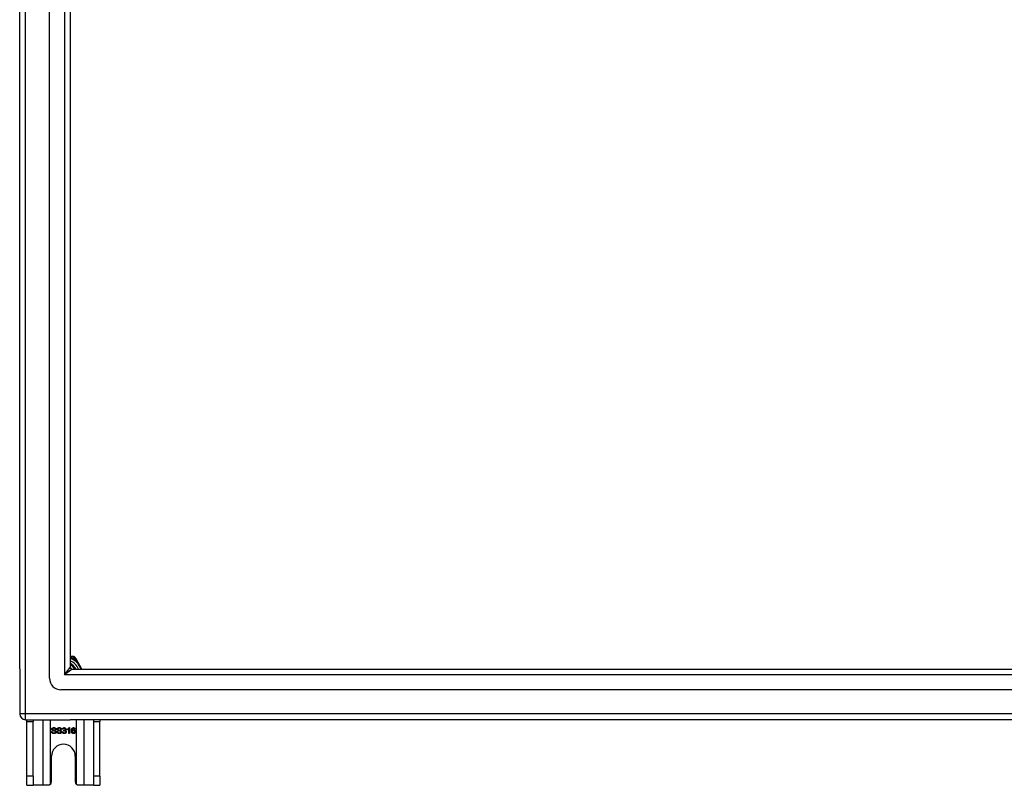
# Model space of a CAD drawing. Header units: inches. Extents: x 96 to 240, y 74 to 100.
# Tile 1 of 65: x 96 to 113, y 74 to 87. Entities that reach past the tile are written whole.
import ezdxf

# ---------------------------------------------------------------- set-up
doc = ezdxf.new("R2010")
doc.units = ezdxf.units.IN
doc.header["$MEASUREMENT"] = 0
doc.layers.add('Visible Edges(ANSI)', color=7, linetype='Continuous', lineweight=25)
doc.layers.add('Visible Tangent Edges(ANSI)', color=7, linetype='Continuous', lineweight=25)

msp = doc.modelspace()

# ---------------------------------------------------------------- linework, layer by layer
at = {"layer": 'Visible Edges(ANSI)'}
for p, q in [((96.619, 75.911), (96.619, 98.493)), ((96.108, 76.076), (96.108, 98.328)), ((96.974, 98.305), (96.974, 76.099)), ((97.002, 76.285), (96.974, 76.285)), ((97.038, 76.285), (97.002, 76.285)), ((97.074, 76.243), (97.055, 76.275)), ((97.175, 76.068), (97.074, 76.243)), ((96.108, 76.076), (96.108, 75.301)), ((97.005, 76.068), (167.211, 76.068)), ((167.399, 75.714), (96.816, 75.714)), ((96.207, 75.202), (96.974, 75.202)), ((96.233, 75.171), (96.233, 75.202)), ((96.233, 74.233), (96.233, 75.171)), ((96.338, 75.202), (96.338, 75.171)), ((96.338, 74.233), (96.338, 75.171)), ((168.009, 75.202), (96.974, 75.202)), ((97.378, 75.171), (97.378, 75.202)), ((97.378, 74.233), (97.378, 75.171)), ((97.483, 75.202), (97.483, 75.171)), ((97.483, 74.233), (97.483, 75.171)), ((96.654, 74.997), (96.667, 74.998)), ((96.731, 75.036), (96.718, 75.035)), ((96.747, 74.997), (96.76, 74.998)), ((96.824, 75.036), (96.811, 75.035)), ((96.84, 74.991), (96.853, 74.993)), ((96.854, 75.037), (96.841, 75.039)), ((96.864, 75.012), (96.866, 75.023)), ((96.927, 75.028), (96.927, 75.04)), ((96.952, 74.964), (96.952, 75.043)), ((96.956, 75.065), (96.964, 75.065)), ((96.964, 75.065), (96.964, 74.964)), ((97.059, 75.04), (97.047, 75.039)), ((96.964, 74.964), (96.952, 74.964)), ((96.655, 74.139), (96.655, 74.577)), ((97.061, 74.577), (97.061, 74.139)), ((96.233, 74.077), (96.233, 74.233)), ((96.338, 74.233), (96.338, 74.077)), ((97.378, 74.077), (97.378, 74.233)), ((97.483, 74.233), (97.483, 74.077)), ((96.233, 74.077), (96.338, 74.077)), ((96.502, 74.077), (96.338, 74.077)), ((96.593, 74.077), (96.502, 74.077)), ((97.213, 74.077), (97.123, 74.077)), ((97.378, 74.077), (97.213, 74.077)), ((97.378, 74.077), (97.483, 74.077))]:
    msp.add_line(p, q, dxfattribs=at)
at = {"layer": 'Visible Edges(ANSI)', "flags": 128}
for points in [[(96.697, 74.963), (96.694, 74.963), (96.69, 74.963), (96.687, 74.963), (96.684, 74.964), (96.682, 74.964), (96.679, 74.965), (96.676, 74.966), (96.674, 74.967), (96.672, 74.968), (96.67, 74.969), (96.668, 74.97), (96.666, 74.972), (96.664, 74.973), (96.663, 74.975), (96.661, 74.977), (96.66, 74.979), (96.658, 74.981), (96.657, 74.983), (96.656, 74.985), (96.656, 74.987), (96.655, 74.989), (96.655, 74.992), (96.654, 74.994), (96.654, 74.997)], [(96.658, 75.039), (96.658, 75.04), (96.658, 75.042), (96.659, 75.044), (96.659, 75.046), (96.66, 75.048), (96.66, 75.049), (96.661, 75.051), (96.662, 75.053), (96.663, 75.054), (96.665, 75.056), (96.666, 75.057), (96.668, 75.059), (96.669, 75.06), (96.671, 75.061), (96.673, 75.062), (96.675, 75.063), (96.677, 75.064), (96.679, 75.064), (96.681, 75.065), (96.684, 75.065), (96.686, 75.066), (96.688, 75.066), (96.691, 75.066), (96.693, 75.066)], [(96.672, 75.017), (96.671, 75.018), (96.67, 75.018), (96.669, 75.019), (96.668, 75.02), (96.667, 75.02), (96.666, 75.021), (96.665, 75.022), (96.664, 75.023), (96.663, 75.024), (96.663, 75.024), (96.662, 75.025), (96.661, 75.026), (96.661, 75.027), (96.66, 75.028), (96.66, 75.029), (96.659, 75.03), (96.659, 75.031), (96.659, 75.032), (96.659, 75.033), (96.658, 75.034), (96.658, 75.035), (96.658, 75.036), (96.658, 75.037), (96.658, 75.039)], [(96.667, 74.998), (96.667, 74.996), (96.667, 74.994), (96.668, 74.992), (96.668, 74.991), (96.669, 74.989), (96.669, 74.988), (96.67, 74.987), (96.671, 74.985), (96.672, 74.984), (96.673, 74.983), (96.674, 74.982), (96.675, 74.981), (96.676, 74.98), (96.678, 74.979), (96.679, 74.978), (96.681, 74.978), (96.683, 74.977), (96.684, 74.976), (96.686, 74.976), (96.688, 74.975), (96.69, 74.975), (96.692, 74.975), (96.694, 74.975), (96.696, 74.975)], [(96.694, 75.055), (96.692, 75.054), (96.69, 75.054), (96.688, 75.054), (96.686, 75.054), (96.685, 75.054), (96.683, 75.053), (96.682, 75.053), (96.681, 75.053), (96.679, 75.052), (96.678, 75.051), (96.677, 75.051), (96.676, 75.05), (96.675, 75.049), (96.674, 75.049), (96.674, 75.048), (96.673, 75.047), (96.673, 75.046), (96.672, 75.045), (96.672, 75.044), (96.671, 75.043), (96.671, 75.042), (96.671, 75.042), (96.671, 75.041), (96.671, 75.04)], [(96.671, 75.04), (96.671, 75.039), (96.671, 75.039), (96.671, 75.038), (96.671, 75.038), (96.671, 75.037), (96.671, 75.037), (96.671, 75.037), (96.671, 75.036), (96.671, 75.036), (96.671, 75.035), (96.671, 75.035), (96.672, 75.035), (96.672, 75.034), (96.672, 75.034), (96.672, 75.033), (96.672, 75.033), (96.673, 75.033), (96.673, 75.032), (96.673, 75.032), (96.673, 75.032), (96.674, 75.032), (96.674, 75.031), (96.674, 75.031), (96.675, 75.031)], [(96.709, 75.006), (96.709, 75.006), (96.708, 75.006), (96.707, 75.007), (96.706, 75.007), (96.704, 75.007), (96.703, 75.008), (96.701, 75.008), (96.7, 75.009), (96.698, 75.009), (96.696, 75.01), (96.694, 75.01), (96.691, 75.011), (96.689, 75.011), (96.687, 75.012), (96.685, 75.012), (96.683, 75.013), (96.681, 75.013), (96.68, 75.014), (96.678, 75.014), (96.677, 75.015), (96.675, 75.015), (96.674, 75.016), (96.673, 75.016), (96.672, 75.017)], [(96.675, 75.031), (96.675, 75.03), (96.676, 75.029), (96.677, 75.029), (96.678, 75.028), (96.68, 75.028), (96.682, 75.027), (96.683, 75.027), (96.685, 75.026), (96.687, 75.025), (96.69, 75.025), (96.692, 75.024), (96.695, 75.024), (96.697, 75.023), (96.7, 75.022), (96.702, 75.022), (96.704, 75.021), (96.706, 75.021), (96.708, 75.02), (96.71, 75.02), (96.712, 75.019), (96.713, 75.019), (96.715, 75.018), (96.716, 75.018), (96.717, 75.017)], [(96.693, 75.066), (96.696, 75.066), (96.699, 75.066), (96.701, 75.066), (96.704, 75.065), (96.706, 75.065), (96.708, 75.064), (96.711, 75.063), (96.713, 75.063), (96.715, 75.062), (96.717, 75.061), (96.719, 75.059), (96.72, 75.058), (96.722, 75.057), (96.723, 75.055), (96.725, 75.054), (96.726, 75.052), (96.727, 75.05), (96.728, 75.048), (96.729, 75.047), (96.729, 75.045), (96.73, 75.043), (96.73, 75.041), (96.731, 75.038), (96.731, 75.036)], [(96.718, 75.035), (96.718, 75.037), (96.718, 75.038), (96.717, 75.04), (96.717, 75.041), (96.717, 75.042), (96.716, 75.044), (96.715, 75.045), (96.715, 75.046), (96.714, 75.047), (96.713, 75.048), (96.712, 75.049), (96.711, 75.05), (96.71, 75.05), (96.709, 75.051), (96.708, 75.052), (96.707, 75.052), (96.705, 75.053), (96.704, 75.053), (96.702, 75.054), (96.701, 75.054), (96.699, 75.054), (96.697, 75.054), (96.696, 75.054), (96.694, 75.055)], [(96.696, 74.975), (96.698, 74.975), (96.7, 74.975), (96.702, 74.975), (96.703, 74.975), (96.705, 74.975), (96.707, 74.976), (96.708, 74.976), (96.71, 74.977), (96.711, 74.977), (96.712, 74.978), (96.714, 74.979), (96.715, 74.979), (96.716, 74.98), (96.717, 74.981), (96.718, 74.982), (96.718, 74.983), (96.719, 74.984), (96.72, 74.985), (96.72, 74.986), (96.72, 74.987), (96.721, 74.988), (96.721, 74.989), (96.721, 74.99), (96.721, 74.992)], [(96.734, 74.993), (96.734, 74.991), (96.734, 74.989), (96.733, 74.987), (96.733, 74.985), (96.732, 74.983), (96.731, 74.981), (96.73, 74.979), (96.729, 74.978), (96.728, 74.976), (96.727, 74.974), (96.725, 74.973), (96.724, 74.971), (96.722, 74.97), (96.72, 74.969), (96.718, 74.968), (96.716, 74.967), (96.714, 74.966), (96.712, 74.965), (96.709, 74.964), (96.707, 74.964), (96.705, 74.963), (96.702, 74.963), (96.7, 74.963), (96.697, 74.963)], [(96.721, 74.992), (96.721, 74.992), (96.721, 74.993), (96.721, 74.994), (96.721, 74.995), (96.721, 74.995), (96.72, 74.996), (96.72, 74.997), (96.72, 74.997), (96.72, 74.998), (96.719, 74.999), (96.719, 74.999), (96.718, 75), (96.718, 75), (96.717, 75.001), (96.717, 75.001), (96.716, 75.002), (96.716, 75.003), (96.715, 75.003), (96.714, 75.004), (96.713, 75.004), (96.712, 75.004), (96.711, 75.005), (96.71, 75.005), (96.709, 75.006)], [(96.717, 75.017), (96.718, 75.016), (96.72, 75.016), (96.721, 75.015), (96.722, 75.014), (96.723, 75.013), (96.724, 75.013), (96.725, 75.012), (96.726, 75.011), (96.727, 75.01), (96.728, 75.009), (96.729, 75.008), (96.73, 75.007), (96.73, 75.006), (96.731, 75.005), (96.731, 75.004), (96.732, 75.003), (96.732, 75.001), (96.733, 75), (96.733, 74.999), (96.733, 74.998), (96.734, 74.997), (96.734, 74.995), (96.734, 74.994), (96.734, 74.993)], [(96.79, 74.963), (96.787, 74.963), (96.784, 74.963), (96.78, 74.963), (96.778, 74.964), (96.775, 74.964), (96.772, 74.965), (96.77, 74.966), (96.767, 74.967), (96.765, 74.968), (96.763, 74.969), (96.761, 74.97), (96.759, 74.972), (96.757, 74.973), (96.756, 74.975), (96.754, 74.977), (96.753, 74.979), (96.752, 74.981), (96.751, 74.983), (96.75, 74.985), (96.749, 74.987), (96.748, 74.989), (96.748, 74.992), (96.748, 74.994), (96.747, 74.997)], [(96.751, 75.039), (96.751, 75.04), (96.751, 75.042), (96.752, 75.044), (96.752, 75.046), (96.753, 75.048), (96.754, 75.049), (96.754, 75.051), (96.755, 75.053), (96.757, 75.054), (96.758, 75.056), (96.759, 75.057), (96.761, 75.059), (96.762, 75.06), (96.764, 75.061), (96.766, 75.062), (96.768, 75.063), (96.77, 75.064), (96.772, 75.064), (96.774, 75.065), (96.777, 75.065), (96.779, 75.066), (96.781, 75.066), (96.784, 75.066), (96.786, 75.066)], [(96.765, 75.017), (96.764, 75.018), (96.763, 75.018), (96.762, 75.019), (96.761, 75.02), (96.76, 75.02), (96.759, 75.021), (96.758, 75.022), (96.757, 75.023), (96.757, 75.024), (96.756, 75.024), (96.755, 75.025), (96.755, 75.026), (96.754, 75.027), (96.754, 75.028), (96.753, 75.029), (96.753, 75.03), (96.752, 75.031), (96.752, 75.032), (96.752, 75.033), (96.752, 75.034), (96.751, 75.035), (96.751, 75.036), (96.751, 75.037), (96.751, 75.039)], [(96.76, 74.998), (96.76, 74.996), (96.761, 74.994), (96.761, 74.992), (96.761, 74.991), (96.762, 74.989), (96.763, 74.988), (96.763, 74.987), (96.764, 74.985), (96.765, 74.984), (96.766, 74.983), (96.767, 74.982), (96.768, 74.981), (96.77, 74.98), (96.771, 74.979), (96.772, 74.978), (96.774, 74.978), (96.776, 74.977), (96.778, 74.976), (96.779, 74.976), (96.781, 74.975), (96.783, 74.975), (96.785, 74.975), (96.787, 74.975), (96.789, 74.975)], [(96.787, 75.055), (96.785, 75.054), (96.783, 75.054), (96.781, 75.054), (96.78, 75.054), (96.778, 75.054), (96.777, 75.053), (96.775, 75.053), (96.774, 75.053), (96.773, 75.052), (96.771, 75.051), (96.77, 75.051), (96.769, 75.05), (96.769, 75.049), (96.768, 75.049), (96.767, 75.048), (96.766, 75.047), (96.766, 75.046), (96.765, 75.045), (96.765, 75.044), (96.764, 75.043), (96.764, 75.042), (96.764, 75.042), (96.764, 75.041), (96.764, 75.04)], [(96.764, 75.04), (96.764, 75.039), (96.764, 75.039), (96.764, 75.038), (96.764, 75.038), (96.764, 75.037), (96.764, 75.037), (96.764, 75.037), (96.764, 75.036), (96.764, 75.036), (96.765, 75.035), (96.765, 75.035), (96.765, 75.035), (96.765, 75.034), (96.765, 75.034), (96.765, 75.033), (96.766, 75.033), (96.766, 75.033), (96.766, 75.032), (96.766, 75.032), (96.767, 75.032), (96.767, 75.032), (96.767, 75.031), (96.767, 75.031), (96.768, 75.031)], [(96.803, 75.006), (96.802, 75.006), (96.801, 75.006), (96.8, 75.007), (96.799, 75.007), (96.798, 75.007), (96.796, 75.008), (96.795, 75.008), (96.793, 75.009), (96.791, 75.009), (96.789, 75.01), (96.787, 75.01), (96.785, 75.011), (96.782, 75.011), (96.78, 75.012), (96.778, 75.012), (96.776, 75.013), (96.775, 75.013), (96.773, 75.014), (96.771, 75.014), (96.77, 75.015), (96.769, 75.015), (96.767, 75.016), (96.766, 75.016), (96.765, 75.017)], [(96.768, 75.031), (96.768, 75.03), (96.769, 75.029), (96.77, 75.029), (96.772, 75.028), (96.773, 75.028), (96.775, 75.027), (96.776, 75.027), (96.778, 75.026), (96.781, 75.025), (96.783, 75.025), (96.785, 75.024), (96.788, 75.024), (96.79, 75.023), (96.793, 75.022), (96.795, 75.022), (96.798, 75.021), (96.8, 75.021), (96.801, 75.02), (96.803, 75.02), (96.805, 75.019), (96.806, 75.019), (96.808, 75.018), (96.809, 75.018), (96.81, 75.017)], [(96.786, 75.066), (96.789, 75.066), (96.792, 75.066), (96.794, 75.066), (96.797, 75.065), (96.799, 75.065), (96.802, 75.064), (96.804, 75.063), (96.806, 75.063), (96.808, 75.062), (96.81, 75.061), (96.812, 75.059), (96.814, 75.058), (96.815, 75.057), (96.817, 75.055), (96.818, 75.054), (96.819, 75.052), (96.82, 75.05), (96.821, 75.048), (96.822, 75.047), (96.823, 75.045), (96.823, 75.043), (96.824, 75.041), (96.824, 75.038), (96.824, 75.036)], [(96.811, 75.035), (96.811, 75.037), (96.811, 75.038), (96.811, 75.04), (96.81, 75.041), (96.81, 75.042), (96.809, 75.044), (96.809, 75.045), (96.808, 75.046), (96.807, 75.047), (96.806, 75.048), (96.805, 75.049), (96.804, 75.05), (96.803, 75.05), (96.802, 75.051), (96.801, 75.052), (96.8, 75.052), (96.799, 75.053), (96.797, 75.053), (96.796, 75.054), (96.794, 75.054), (96.792, 75.054), (96.791, 75.054), (96.789, 75.054), (96.787, 75.055)], [(96.789, 74.975), (96.791, 74.975), (96.793, 74.975), (96.795, 74.975), (96.797, 74.975), (96.798, 74.975), (96.8, 74.976), (96.801, 74.976), (96.803, 74.977), (96.804, 74.977), (96.806, 74.978), (96.807, 74.979), (96.808, 74.979), (96.809, 74.98), (96.81, 74.981), (96.811, 74.982), (96.812, 74.983), (96.812, 74.984), (96.813, 74.985), (96.813, 74.986), (96.814, 74.987), (96.814, 74.988), (96.814, 74.989), (96.814, 74.99), (96.814, 74.992)], [(96.827, 74.993), (96.827, 74.991), (96.827, 74.989), (96.826, 74.987), (96.826, 74.985), (96.825, 74.983), (96.824, 74.981), (96.824, 74.979), (96.822, 74.978), (96.821, 74.976), (96.82, 74.974), (96.818, 74.973), (96.817, 74.971), (96.815, 74.97), (96.813, 74.969), (96.811, 74.968), (96.809, 74.967), (96.807, 74.966), (96.805, 74.965), (96.803, 74.964), (96.8, 74.964), (96.798, 74.963), (96.795, 74.963), (96.793, 74.963), (96.79, 74.963)], [(96.814, 74.992), (96.814, 74.992), (96.814, 74.993), (96.814, 74.994), (96.814, 74.995), (96.814, 74.995), (96.814, 74.996), (96.813, 74.997), (96.813, 74.997), (96.813, 74.998), (96.812, 74.999), (96.812, 74.999), (96.812, 75), (96.811, 75), (96.811, 75.001), (96.81, 75.001), (96.809, 75.002), (96.809, 75.003), (96.808, 75.003), (96.807, 75.004), (96.806, 75.004), (96.806, 75.004), (96.805, 75.005), (96.804, 75.005), (96.803, 75.006)], [(96.81, 75.017), (96.811, 75.016), (96.813, 75.016), (96.814, 75.015), (96.815, 75.014), (96.817, 75.013), (96.818, 75.013), (96.819, 75.012), (96.82, 75.011), (96.821, 75.01), (96.821, 75.009), (96.822, 75.008), (96.823, 75.007), (96.824, 75.006), (96.824, 75.005), (96.825, 75.004), (96.825, 75.003), (96.826, 75.001), (96.826, 75), (96.826, 74.999), (96.827, 74.998), (96.827, 74.997), (96.827, 74.995), (96.827, 74.994), (96.827, 74.993)], [(96.872, 74.963), (96.87, 74.963), (96.868, 74.963), (96.866, 74.963), (96.864, 74.964), (96.862, 74.964), (96.86, 74.965), (96.858, 74.965), (96.856, 74.966), (96.855, 74.967), (96.853, 74.968), (96.852, 74.969), (96.85, 74.971), (96.849, 74.972), (96.847, 74.973), (96.846, 74.975), (96.845, 74.976), (96.844, 74.978), (96.843, 74.98), (96.843, 74.981), (96.842, 74.983), (96.841, 74.985), (96.841, 74.987), (96.84, 74.989), (96.84, 74.991)], [(96.841, 75.039), (96.842, 75.041), (96.842, 75.043), (96.843, 75.045), (96.844, 75.047), (96.844, 75.048), (96.845, 75.05), (96.846, 75.051), (96.847, 75.053), (96.848, 75.054), (96.849, 75.056), (96.85, 75.057), (96.852, 75.058), (96.853, 75.059), (96.854, 75.06), (96.856, 75.061), (96.857, 75.062), (96.859, 75.063), (96.861, 75.063), (96.862, 75.064), (96.864, 75.064), (96.866, 75.064), (96.868, 75.065), (96.87, 75.065), (96.872, 75.065)], [(96.853, 74.993), (96.853, 74.991), (96.853, 74.989), (96.854, 74.988), (96.854, 74.986), (96.855, 74.985), (96.855, 74.984), (96.856, 74.982), (96.857, 74.981), (96.857, 74.98), (96.858, 74.979), (96.859, 74.978), (96.86, 74.978), (96.861, 74.977), (96.861, 74.976), (96.862, 74.975), (96.863, 74.975), (96.864, 74.974), (96.865, 74.974), (96.866, 74.974), (96.867, 74.973), (96.869, 74.973), (96.87, 74.973), (96.871, 74.973), (96.872, 74.973)], [(96.872, 75.055), (96.871, 75.055), (96.869, 75.055), (96.868, 75.054), (96.867, 75.054), (96.866, 75.054), (96.865, 75.054), (96.864, 75.053), (96.863, 75.053), (96.862, 75.052), (96.862, 75.052), (96.861, 75.051), (96.86, 75.05), (96.859, 75.049), (96.858, 75.049), (96.858, 75.048), (96.857, 75.047), (96.856, 75.046), (96.856, 75.045), (96.855, 75.043), (96.855, 75.042), (96.855, 75.041), (96.854, 75.04), (96.854, 75.038), (96.854, 75.037)], [(96.873, 75.013), (96.873, 75.013), (96.873, 75.013), (96.872, 75.013), (96.872, 75.013), (96.872, 75.013), (96.871, 75.013), (96.871, 75.013), (96.871, 75.013), (96.87, 75.013), (96.87, 75.013), (96.87, 75.013), (96.869, 75.013), (96.869, 75.013), (96.868, 75.013), (96.868, 75.013), (96.868, 75.013), (96.867, 75.013), (96.867, 75.012), (96.867, 75.012), (96.866, 75.012), (96.866, 75.012), (96.865, 75.012), (96.865, 75.012), (96.864, 75.012)], [(96.866, 75.023), (96.866, 75.023), (96.866, 75.023), (96.866, 75.023), (96.866, 75.023), (96.866, 75.022), (96.866, 75.022), (96.866, 75.022), (96.867, 75.022), (96.867, 75.022), (96.867, 75.022), (96.867, 75.022), (96.867, 75.022), (96.867, 75.022), (96.867, 75.022), (96.867, 75.022), (96.867, 75.022), (96.867, 75.022), (96.867, 75.022), (96.867, 75.022), (96.868, 75.022), (96.868, 75.022), (96.868, 75.022), (96.868, 75.022), (96.868, 75.022)], [(96.868, 75.022), (96.869, 75.022), (96.87, 75.023), (96.872, 75.023), (96.873, 75.023), (96.874, 75.023), (96.875, 75.023), (96.876, 75.024), (96.878, 75.024), (96.879, 75.025), (96.88, 75.025), (96.881, 75.026), (96.882, 75.027), (96.883, 75.027), (96.884, 75.028), (96.885, 75.029), (96.885, 75.03), (96.886, 75.031), (96.887, 75.032), (96.887, 75.033), (96.887, 75.034), (96.888, 75.035), (96.888, 75.036), (96.888, 75.038), (96.888, 75.039)], [(96.872, 75.065), (96.874, 75.065), (96.876, 75.065), (96.878, 75.064), (96.879, 75.064), (96.881, 75.063), (96.883, 75.063), (96.885, 75.062), (96.887, 75.061), (96.888, 75.06), (96.89, 75.059), (96.891, 75.058), (96.893, 75.057), (96.894, 75.056), (96.895, 75.055), (96.896, 75.053), (96.897, 75.052), (96.898, 75.05), (96.899, 75.049), (96.899, 75.047), (96.9, 75.046), (96.9, 75.044), (96.901, 75.042), (96.901, 75.041), (96.901, 75.039)], [(96.888, 75.039), (96.888, 75.04), (96.888, 75.041), (96.888, 75.042), (96.888, 75.043), (96.887, 75.044), (96.887, 75.045), (96.887, 75.046), (96.886, 75.047), (96.886, 75.048), (96.885, 75.049), (96.884, 75.05), (96.884, 75.05), (96.883, 75.051), (96.882, 75.052), (96.881, 75.052), (96.88, 75.053), (96.879, 75.053), (96.878, 75.054), (96.877, 75.054), (96.876, 75.054), (96.875, 75.054), (96.874, 75.055), (96.873, 75.055), (96.872, 75.055)], [(96.906, 74.994), (96.906, 74.992), (96.905, 74.99), (96.905, 74.988), (96.905, 74.986), (96.904, 74.984), (96.903, 74.982), (96.902, 74.98), (96.901, 74.978), (96.9, 74.977), (96.899, 74.975), (96.898, 74.973), (96.896, 74.972), (96.895, 74.97), (96.893, 74.969), (96.891, 74.968), (96.889, 74.967), (96.887, 74.966), (96.885, 74.965), (96.883, 74.964), (96.881, 74.964), (96.879, 74.963), (96.877, 74.963), (96.874, 74.963), (96.872, 74.963)], [(96.872, 74.973), (96.874, 74.973), (96.875, 74.973), (96.876, 74.973), (96.878, 74.974), (96.879, 74.974), (96.88, 74.974), (96.881, 74.975), (96.882, 74.976), (96.884, 74.976), (96.885, 74.977), (96.886, 74.978), (96.887, 74.979), (96.888, 74.98), (96.889, 74.981), (96.889, 74.982), (96.89, 74.983), (96.891, 74.984), (96.891, 74.986), (96.892, 74.987), (96.892, 74.988), (96.892, 74.99), (96.893, 74.991), (96.893, 74.992), (96.893, 74.994)], [(96.893, 74.994), (96.893, 74.995), (96.893, 74.997), (96.892, 74.998), (96.892, 74.999), (96.892, 75), (96.891, 75.002), (96.891, 75.003), (96.89, 75.004), (96.89, 75.005), (96.889, 75.006), (96.888, 75.007), (96.887, 75.008), (96.886, 75.009), (96.885, 75.009), (96.884, 75.01), (96.883, 75.011), (96.882, 75.011), (96.881, 75.012), (96.88, 75.012), (96.878, 75.013), (96.877, 75.013), (96.876, 75.013), (96.874, 75.013), (96.873, 75.013)], [(96.901, 75.039), (96.901, 75.038), (96.901, 75.037), (96.901, 75.036), (96.9, 75.035), (96.9, 75.034), (96.9, 75.033), (96.9, 75.032), (96.899, 75.031), (96.899, 75.03), (96.898, 75.029), (96.898, 75.028), (96.897, 75.027), (96.897, 75.026), (96.896, 75.025), (96.895, 75.025), (96.895, 75.024), (96.894, 75.023), (96.893, 75.022), (96.892, 75.022), (96.891, 75.021), (96.89, 75.02), (96.889, 75.02), (96.888, 75.019), (96.887, 75.019)], [(96.887, 75.019), (96.888, 75.018), (96.89, 75.018), (96.891, 75.017), (96.893, 75.017), (96.894, 75.016), (96.895, 75.015), (96.896, 75.015), (96.897, 75.014), (96.898, 75.013), (96.899, 75.012), (96.9, 75.011), (96.901, 75.01), (96.902, 75.009), (96.902, 75.008), (96.903, 75.007), (96.904, 75.005), (96.904, 75.004), (96.904, 75.003), (96.905, 75.002), (96.905, 75), (96.905, 74.999), (96.906, 74.997), (96.906, 74.996), (96.906, 74.994)], [(96.927, 75.04), (96.929, 75.041), (96.931, 75.041), (96.932, 75.042), (96.934, 75.043), (96.935, 75.044), (96.937, 75.045), (96.938, 75.046), (96.94, 75.047), (96.941, 75.048), (96.943, 75.049), (96.944, 75.05), (96.945, 75.051), (96.946, 75.053), (96.948, 75.054), (96.949, 75.055), (96.95, 75.056), (96.951, 75.057), (96.952, 75.058), (96.953, 75.059), (96.953, 75.06), (96.954, 75.062), (96.955, 75.063), (96.956, 75.064), (96.956, 75.065)], [(96.952, 75.043), (96.951, 75.042), (96.95, 75.041), (96.949, 75.041), (96.948, 75.04), (96.948, 75.039), (96.947, 75.038), (96.946, 75.038), (96.945, 75.037), (96.944, 75.036), (96.942, 75.036), (96.941, 75.035), (96.94, 75.034), (96.939, 75.034), (96.938, 75.033), (96.937, 75.032), (96.935, 75.032), (96.934, 75.031), (96.933, 75.031), (96.932, 75.03), (96.931, 75.03), (96.93, 75.029), (96.929, 75.029), (96.928, 75.028), (96.927, 75.028)], [(96.995, 75.011), (96.995, 75.014), (96.995, 75.016), (96.995, 75.018), (96.995, 75.02), (96.995, 75.023), (96.996, 75.025), (96.996, 75.027), (96.996, 75.029), (96.996, 75.031), (96.997, 75.033), (96.997, 75.034), (96.998, 75.036), (96.998, 75.038), (96.999, 75.04), (96.999, 75.041), (97, 75.043), (97, 75.044), (97.001, 75.046), (97.002, 75.047), (97.002, 75.049), (97.003, 75.05), (97.004, 75.051), (97.005, 75.052), (97.006, 75.053)], [(97.03, 74.963), (97.027, 74.963), (97.025, 74.963), (97.022, 74.963), (97.02, 74.964), (97.018, 74.965), (97.016, 74.966), (97.014, 74.967), (97.012, 74.968), (97.01, 74.969), (97.008, 74.971), (97.006, 74.972), (97.005, 74.974), (97.003, 74.976), (97.002, 74.978), (97, 74.981), (96.999, 74.983), (96.998, 74.986), (96.997, 74.989), (96.997, 74.992), (96.996, 74.996), (96.996, 74.999), (96.995, 75.003), (96.995, 75.007), (96.995, 75.011)], [(97.006, 75.053), (97.006, 75.054), (97.007, 75.055), (97.008, 75.056), (97.009, 75.057), (97.01, 75.058), (97.011, 75.058), (97.012, 75.059), (97.013, 75.06), (97.014, 75.06), (97.015, 75.061), (97.016, 75.061), (97.017, 75.062), (97.018, 75.062), (97.019, 75.063), (97.02, 75.063), (97.021, 75.064), (97.022, 75.064), (97.023, 75.064), (97.025, 75.064), (97.026, 75.065), (97.027, 75.065), (97.028, 75.065), (97.03, 75.065), (97.031, 75.065)], [(97.02, 75.051), (97.019, 75.051), (97.018, 75.05), (97.017, 75.049), (97.016, 75.048), (97.015, 75.047), (97.015, 75.046), (97.014, 75.045), (97.013, 75.044), (97.012, 75.043), (97.012, 75.042), (97.011, 75.04), (97.011, 75.039), (97.01, 75.038), (97.01, 75.036), (97.009, 75.035), (97.009, 75.033), (97.008, 75.031), (97.008, 75.029), (97.008, 75.027), (97.008, 75.025), (97.007, 75.023), (97.007, 75.021), (97.007, 75.018), (97.007, 75.016)], [(97.007, 75.016), (97.008, 75.017), (97.009, 75.018), (97.009, 75.019), (97.01, 75.02), (97.011, 75.021), (97.012, 75.022), (97.013, 75.023), (97.014, 75.023), (97.015, 75.024), (97.016, 75.025), (97.017, 75.025), (97.018, 75.026), (97.019, 75.027), (97.02, 75.027), (97.021, 75.027), (97.022, 75.028), (97.023, 75.028), (97.025, 75.028), (97.026, 75.029), (97.027, 75.029), (97.028, 75.029), (97.029, 75.029), (97.03, 75.029), (97.031, 75.029)], [(97.029, 75.018), (97.028, 75.018), (97.026, 75.018), (97.025, 75.018), (97.024, 75.018), (97.022, 75.017), (97.021, 75.017), (97.02, 75.016), (97.019, 75.016), (97.018, 75.015), (97.017, 75.014), (97.016, 75.013), (97.015, 75.012), (97.014, 75.011), (97.013, 75.01), (97.012, 75.009), (97.012, 75.008), (97.011, 75.007), (97.011, 75.006), (97.01, 75.004), (97.01, 75.003), (97.009, 75.001), (97.009, 75), (97.009, 74.998), (97.009, 74.997)], [(97.009, 74.997), (97.009, 74.995), (97.009, 74.994), (97.009, 74.992), (97.01, 74.991), (97.01, 74.989), (97.011, 74.988), (97.011, 74.986), (97.012, 74.985), (97.012, 74.983), (97.013, 74.982), (97.014, 74.981), (97.015, 74.98), (97.016, 74.979), (97.017, 74.978), (97.018, 74.977), (97.019, 74.976), (97.02, 74.975), (97.022, 74.975), (97.023, 74.974), (97.024, 74.974), (97.025, 74.973), (97.027, 74.973), (97.028, 74.973), (97.029, 74.973)], [(97.03, 75.055), (97.03, 75.055), (97.029, 75.055), (97.029, 75.055), (97.028, 75.055), (97.028, 75.055), (97.027, 75.055), (97.027, 75.054), (97.026, 75.054), (97.026, 75.054), (97.025, 75.054), (97.025, 75.054), (97.025, 75.054), (97.024, 75.054), (97.024, 75.054), (97.023, 75.053), (97.023, 75.053), (97.023, 75.053), (97.022, 75.053), (97.022, 75.053), (97.021, 75.052), (97.021, 75.052), (97.021, 75.052), (97.02, 75.052), (97.02, 75.051)], [(97.048, 74.996), (97.048, 74.998), (97.048, 74.999), (97.048, 75.001), (97.048, 75.003), (97.047, 75.004), (97.047, 75.005), (97.047, 75.007), (97.046, 75.008), (97.045, 75.009), (97.045, 75.01), (97.044, 75.011), (97.043, 75.012), (97.042, 75.013), (97.041, 75.014), (97.04, 75.015), (97.039, 75.016), (97.038, 75.016), (97.037, 75.017), (97.035, 75.017), (97.034, 75.018), (97.033, 75.018), (97.032, 75.018), (97.03, 75.018), (97.029, 75.018)], [(97.029, 74.973), (97.031, 74.973), (97.032, 74.973), (97.033, 74.973), (97.034, 74.974), (97.036, 74.974), (97.037, 74.974), (97.038, 74.975), (97.039, 74.976), (97.04, 74.976), (97.041, 74.977), (97.042, 74.978), (97.043, 74.979), (97.044, 74.98), (97.045, 74.981), (97.045, 74.983), (97.046, 74.984), (97.047, 74.985), (97.047, 74.987), (97.047, 74.988), (97.048, 74.989), (97.048, 74.991), (97.048, 74.993), (97.048, 74.994), (97.048, 74.996)], [(97.042, 75.05), (97.042, 75.05), (97.042, 75.05), (97.041, 75.051), (97.041, 75.051), (97.04, 75.051), (97.04, 75.052), (97.039, 75.052), (97.039, 75.052), (97.038, 75.053), (97.038, 75.053), (97.037, 75.053), (97.037, 75.053), (97.036, 75.054), (97.036, 75.054), (97.035, 75.054), (97.035, 75.054), (97.034, 75.054), (97.034, 75.054), (97.033, 75.055), (97.032, 75.055), (97.032, 75.055), (97.031, 75.055), (97.031, 75.055), (97.03, 75.055)], [(97.061, 74.997), (97.061, 74.995), (97.061, 74.992), (97.06, 74.99), (97.06, 74.988), (97.059, 74.986), (97.059, 74.984), (97.058, 74.981), (97.057, 74.979), (97.056, 74.977), (97.055, 74.976), (97.053, 74.974), (97.052, 74.972), (97.051, 74.971), (97.049, 74.969), (97.048, 74.968), (97.046, 74.967), (97.044, 74.966), (97.042, 74.965), (97.04, 74.964), (97.038, 74.964), (97.036, 74.963), (97.034, 74.963), (97.032, 74.963), (97.03, 74.963)], [(97.031, 75.065), (97.033, 75.065), (97.035, 75.065), (97.037, 75.064), (97.038, 75.064), (97.04, 75.064), (97.042, 75.063), (97.043, 75.063), (97.045, 75.062), (97.046, 75.061), (97.048, 75.06), (97.049, 75.059), (97.05, 75.058), (97.051, 75.057), (97.053, 75.056), (97.054, 75.055), (97.055, 75.053), (97.055, 75.052), (97.056, 75.05), (97.057, 75.049), (97.058, 75.047), (97.058, 75.045), (97.059, 75.044), (97.059, 75.042), (97.059, 75.04)], [(97.031, 75.029), (97.033, 75.029), (97.035, 75.029), (97.037, 75.029), (97.039, 75.028), (97.041, 75.028), (97.043, 75.027), (97.045, 75.026), (97.046, 75.025), (97.048, 75.024), (97.049, 75.023), (97.051, 75.022), (97.052, 75.02), (97.054, 75.019), (97.055, 75.017), (97.056, 75.015), (97.057, 75.014), (97.058, 75.012), (97.059, 75.01), (97.06, 75.008), (97.06, 75.006), (97.061, 75.004), (97.061, 75.002), (97.061, 74.999), (97.061, 74.997)], [(97.047, 75.039), (97.047, 75.04), (97.047, 75.04), (97.047, 75.041), (97.047, 75.041), (97.046, 75.042), (97.046, 75.042), (97.046, 75.043), (97.046, 75.043), (97.046, 75.044), (97.045, 75.044), (97.045, 75.045), (97.045, 75.045), (97.045, 75.046), (97.045, 75.046), (97.044, 75.046), (97.044, 75.047), (97.044, 75.047), (97.044, 75.048), (97.044, 75.048), (97.043, 75.048), (97.043, 75.049), (97.043, 75.049), (97.043, 75.049), (97.042, 75.05)], [(96.636, 74.095), (96.635, 74.094), (96.634, 74.092), (96.632, 74.091), (96.63, 74.09), (96.629, 74.089), (96.627, 74.087), (96.625, 74.086), (96.624, 74.085), (96.622, 74.084), (96.62, 74.083), (96.618, 74.082), (96.616, 74.082), (96.614, 74.081), (96.612, 74.08), (96.61, 74.08), (96.608, 74.079), (96.606, 74.079), (96.604, 74.078), (96.602, 74.078), (96.6, 74.077), (96.598, 74.077), (96.596, 74.077), (96.595, 74.077), (96.593, 74.077)], [(97.123, 74.077), (97.121, 74.077), (97.119, 74.077), (97.117, 74.077), (97.115, 74.077), (97.113, 74.078), (97.111, 74.078), (97.109, 74.079), (97.107, 74.079), (97.105, 74.08), (97.103, 74.08), (97.101, 74.081), (97.099, 74.082), (97.097, 74.082), (97.095, 74.083), (97.094, 74.084), (97.092, 74.085), (97.09, 74.086), (97.088, 74.087), (97.087, 74.089), (97.085, 74.09), (97.083, 74.091), (97.082, 74.092), (97.08, 74.094), (97.079, 74.095)]]:
    msp.add_lwpolyline(points, dxfattribs=at)
at = {"layer": 'Visible Edges(ANSI)'}
for centre, radius, start, end in [((96.858, 75.952), 0.325, 20.9514, 69.0486), ((97.038, 76.265), 0.0197, 30, 90), ((96.858, 75.952), 0.226, 30.8668, 59.1332), ((97.005, 76.099), 0.031, 180, 270), ((96.816, 75.911), 0.197, 180, 270), ((96.207, 75.301), 0.099, 180, 270), ((96.858, 74.577), 0.203, 0, 180), ((96.593, 74.139), 0.062, 314.9335, 0), ((97.123, 74.139), 0.062, 180, 225.0665)]:
    msp.add_arc(centre, radius, start, end, dxfattribs=at)
at = {"layer": 'Visible Tangent Edges(ANSI)'}
for p, q in [((96.207, 75.301), (96.207, 99.103)), ((96.875, 98.435), (96.875, 75.969)), ((97.002, 76.265), (97.002, 76.285)), ((97.002, 76.265), (97.038, 76.265)), ((97.038, 76.285), (97.038, 76.265)), ((97.038, 76.265), (97.055, 76.275)), ((97.038, 76.265), (97.057, 76.233)), ((97.057, 76.233), (97.074, 76.243)), ((96.875, 75.969), (96.974, 76.099)), ((97.005, 76.068), (96.875, 75.969)), ((167.341, 75.969), (96.875, 75.969)), ((96.207, 75.301), (96.108, 75.301)), ((96.207, 75.202), (96.207, 75.301)), ((168.009, 75.301), (96.207, 75.301)), ((96.233, 75.171), (96.338, 75.171)), ((96.502, 75.202), (96.502, 74.077)), ((96.636, 74.095), (96.636, 75.202)), ((97.079, 75.202), (97.079, 74.095)), ((97.213, 74.077), (97.213, 75.202)), ((97.378, 75.171), (97.483, 75.171)), ((96.338, 74.233), (96.233, 74.233)), ((97.483, 74.233), (97.378, 74.233))]:
    msp.add_line(p, q, dxfattribs=at)
at = {"layer": 'Visible Tangent Edges(ANSI)', "flags": 128}
for points in [[(96.974, 76.27), (96.975, 76.27), (96.976, 76.27), (96.977, 76.27), (96.979, 76.269), (96.98, 76.269), (96.981, 76.269), (96.982, 76.269), (96.983, 76.269), (96.984, 76.268), (96.986, 76.268), (96.987, 76.268), (96.988, 76.268), (96.989, 76.267), (96.99, 76.267), (96.991, 76.267), (96.992, 76.267), (96.994, 76.267), (96.995, 76.266), (96.996, 76.266), (96.997, 76.266), (96.998, 76.266), (96.999, 76.265), (97, 76.265), (97.002, 76.265)], [(97.057, 76.233), (97.062, 76.227), (97.067, 76.221), (97.072, 76.215), (97.077, 76.209), (97.082, 76.203), (97.087, 76.197), (97.092, 76.191), (97.097, 76.184), (97.102, 76.177), (97.107, 76.171), (97.112, 76.164), (97.117, 76.157), (97.121, 76.15), (97.126, 76.143), (97.131, 76.136), (97.135, 76.128), (97.14, 76.121), (97.144, 76.114), (97.148, 76.106), (97.152, 76.098), (97.156, 76.091), (97.16, 76.083), (97.164, 76.076), (97.167, 76.068)]]:
    msp.add_lwpolyline(points, dxfattribs=at)
at = {"layer": 'Visible Tangent Edges(ANSI)'}
for radius, start, end in [(0.285, 24.01, 65.99), (0.344, 54.6913, 65.3087), (0.246, 28.1642, 61.8358)]:
    msp.add_arc((96.858, 75.952), radius, start, end, dxfattribs=at)

doc.saveas('drawing.dxf')
